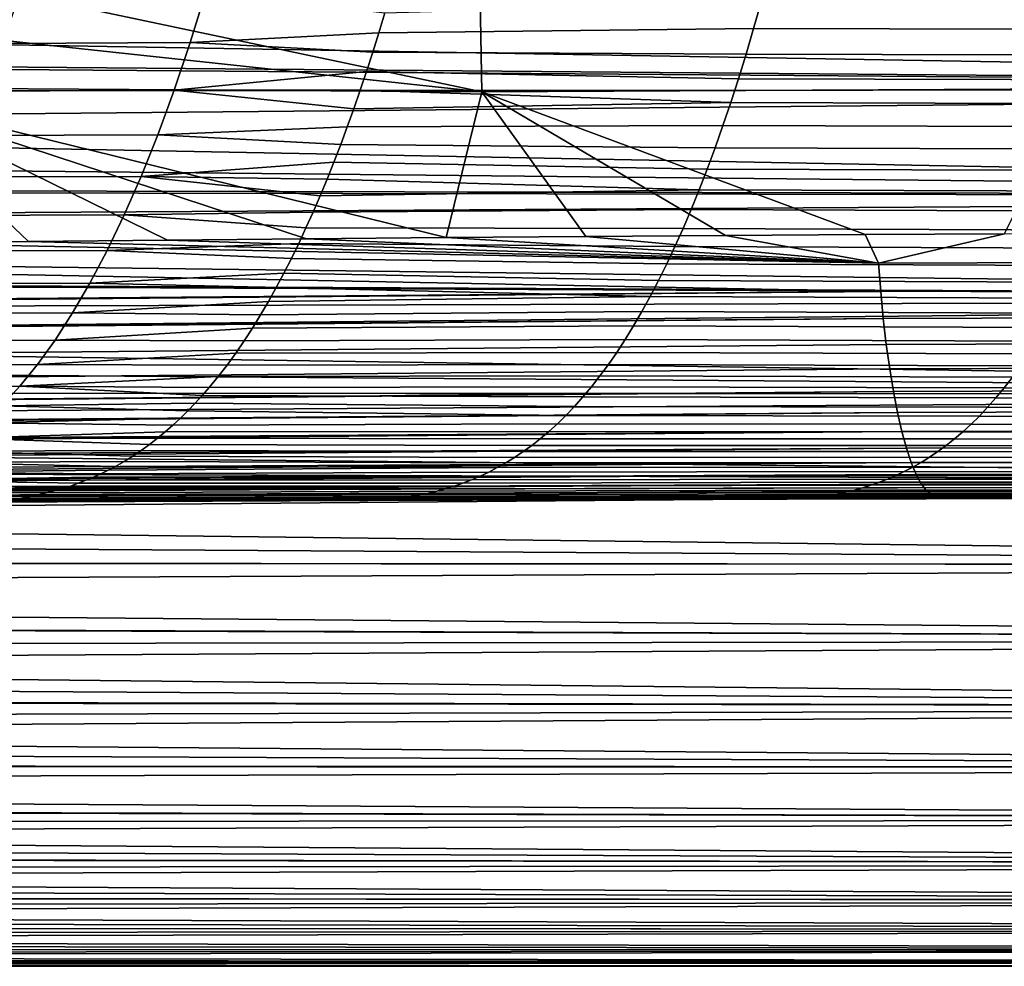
# Model space of a CAD drawing. Header units: metres. Extents: x -23 to 242, y -40 to 23.
# Tile 158 of 256: x 43.03 to 49.6, y -20 to -13.68. Entities that reach past the tile are written whole.
import ezdxf

# ---------------------------------------------------------------- set-up
doc = ezdxf.new("R2010")
doc.units = ezdxf.units.M
doc.layers.add('solid_10171013', color=7, linetype='CONTINUOUS')

msp = doc.modelspace()

# ---------------------------------------------------------------- linework, layer by layer
at = {"layer": 'solid_10171013'}
for points in [[(25.831392, -13.211082, 81.484428), (60.200001, -13.382612, 81.6371), (60.200001, -14.142136, 82.357864), (25.601278, -13.548038, 81.787735)], [(46.096855, -13.174456, 272.943085), (42.031418, -13.214166, 272.293335), (42.035305, -13.298248, 272.271301), (46.114429, -14.160629, 272.676147)], [(50.090923, -13.153764, 273.620331), (46.096855, -13.174456, 272.943085), (46.114429, -14.160629, 272.676147), (50.082355, -14.140365, 273.355927)], [(42.035305, -13.298248, 272.271301), (42.055672, -13.72382, 272.155792), (46.114429, -14.160629, 272.676147)], [(25.619873, -13.521772, 111.236404), (25.39691, -13.845643, 110.932541), (60.5, -14.142144, 110.642143), (60.5, -13.383145, 111.362396)], [(42.921139, -13.837392, 252.674957), (43.029388, -13.498507, 252.095108), (44.272861, -13.492624, 252.332642), (44.167698, -13.831993, 252.912094)], [(44.167698, -13.831993, 252.912094), (44.272861, -13.492624, 252.332642), (45.468067, -13.633509, 252.803131), (45.428047, -13.765467, 253.03009)], [(25.373482, -13.876737, 82.097359), (25.601278, -13.548038, 81.787735), (60.200001, -14.142136, 82.357864)], [(45.428047, -13.765467, 253.03009), (45.468067, -13.633509, 252.803131), (47.979851, -13.561536, 253.143143), (47.929829, -13.737556, 253.440674)], [(47.929829, -13.737556, 253.440674), (47.979851, -13.561536, 253.143143), (50.702755, -13.566463, 253.644608), (50.654209, -13.743328, 253.941315)], [(42.055672, -13.72382, 272.155792), (42.076504, -14.134796, 272.037659), (46.114429, -14.160629, 272.676147)], [(45.38728, -13.895554, 253.261307), (45.428047, -13.765467, 253.03009), (47.929829, -13.737556, 253.440674), (47.879257, -13.907971, 253.741455)], [(47.879257, -13.907971, 253.741455), (47.929829, -13.737556, 253.440674), (50.654209, -13.743328, 253.941315), (50.605125, -13.914551, 254.241302)], [(44.167698, -13.831993, 252.912094), (45.428047, -13.765467, 253.03009), (45.38728, -13.895554, 253.261307)], [(25.39691, -13.845643, 110.932541), (25.17556, -14.163199, 110.62104), (60.5, -14.142144, 110.642143)], [(42.810753, -14.155291, 253.266342), (42.921139, -13.837392, 252.674957), (44.167698, -13.831993, 252.912094), (44.060432, -14.150383, 253.503159)], [(44.060432, -14.150383, 253.503159), (44.167698, -13.831993, 252.912094), (45.38728, -13.895554, 253.261307), (45.345787, -14.023602, 253.496628)], [(25.373482, -13.876737, 82.097359), (60.200001, -14.142136, 82.357864), (60.200001, -14.862897, 83.117386), (25.149719, -14.196124, 82.412064)], [(45.38728, -13.895554, 253.261307), (47.879257, -13.907971, 253.741455), (47.828171, -14.072799, 254.045303), (45.345787, -14.023602, 253.496628)], [(47.828171, -14.072799, 254.045303), (47.879257, -13.907971, 253.741455), (50.605125, -13.914551, 254.241302), (50.555527, -14.08014, 254.544388)], [(44.060432, -14.150383, 253.503159), (45.345787, -14.023602, 253.496628), (45.303585, -14.149501, 253.735962)], [(45.345787, -14.023602, 253.496628), (47.828171, -14.072799, 254.045303), (47.776592, -14.232051, 254.352051), (45.303585, -14.149501, 253.735962)], [(47.776592, -14.232051, 254.352051), (47.828171, -14.072799, 254.045303), (50.555527, -14.08014, 254.544388), (50.505444, -14.240102, 254.850418)], [(24.953775, -14.476063, 110.300133), (24.73411, -14.781856, 109.972076), (60.5, -14.862393, 109.883148), (60.5, -14.142144, 110.642143)], [(24.930357, -14.505833, 82.731163), (25.149719, -14.196124, 82.412064), (60.200001, -14.862897, 83.117386)], [(25.17556, -14.163199, 110.62104), (24.953775, -14.476063, 110.300133), (60.5, -14.142144, 110.642143)], [(42.076504, -14.134796, 272.037659), (42.079895, -14.19961, 272.018402), (45.877182, -15.13409, 272.335876), (46.114429, -14.160629, 272.676147)], [(42.698448, -14.452394, 253.868088), (42.810753, -14.155291, 253.266342), (44.060432, -14.150383, 253.503159), (43.951279, -14.447968, 254.104675)], [(43.951279, -14.447968, 254.104675), (44.060432, -14.150383, 253.503159), (45.260685, -14.273136, 253.979248), (45.217106, -14.394406, 254.22641)], [(44.060432, -14.150383, 253.503159), (45.303585, -14.149501, 253.735962), (45.260685, -14.273136, 253.979248)], [(45.260685, -14.273136, 253.979248), (45.303585, -14.149501, 253.735962), (47.776592, -14.232051, 254.352051)], [(46.114429, -14.160629, 272.676147), (45.877182, -15.13409, 272.335876), (46.810047, -15.126736, 272.495972)], [(50.082355, -14.140365, 273.355927), (46.114429, -14.160629, 272.676147), (48.673595, -15.114093, 272.819855), (49.604244, -15.108753, 272.98349)], [(46.114429, -14.160629, 272.676147), (47.741806, -15.120097, 272.657257), (48.673595, -15.114093, 272.819855)], [(46.114429, -14.160629, 272.676147), (46.810047, -15.126736, 272.495972), (47.741806, -15.120097, 272.657257)], [(42.079895, -14.19961, 272.018402), (44.945404, -15.142085, 272.177429), (45.877182, -15.13409, 272.335876)], [(42.079895, -14.19961, 272.018402), (44.015995, -15.150683, 272.020905), (44.945404, -15.142085, 272.177429)], [(42.079895, -14.19961, 272.018402), (43.087868, -15.159954, 271.866211), (44.015995, -15.150683, 272.020905)], [(42.079895, -14.19961, 272.018402), (42.160824, -15.169926, 271.713348), (43.087868, -15.159954, 271.866211)], [(45.217106, -14.394406, 254.22641), (45.260685, -14.273136, 253.979248), (47.776592, -14.232051, 254.352051), (47.724548, -14.385749, 254.661545)], [(47.724548, -14.385749, 254.661545), (47.776592, -14.232051, 254.352051), (50.505444, -14.240102, 254.850418), (50.454903, -14.39445, 255.159225)], [(43.951279, -14.447968, 254.104675), (45.217106, -14.394406, 254.22641), (45.172874, -14.513166, 254.477264)], [(45.172874, -14.513166, 254.477264), (45.217106, -14.394406, 254.22641), (47.724548, -14.385749, 254.661545), (47.672066, -14.533935, 254.973633)], [(47.672066, -14.533935, 254.973633), (47.724548, -14.385749, 254.661545), (50.454903, -14.39445, 255.159225), (50.403927, -14.543221, 255.470657)], [(42.584412, -14.729047, 254.479156), (42.698448, -14.452394, 253.868088), (43.951279, -14.447968, 254.104675), (43.840424, -14.725077, 254.715591)], [(43.840424, -14.725077, 254.715591), (43.951279, -14.447968, 254.104675), (45.172874, -14.513166, 254.477264), (45.127991, -14.629373, 254.731796)], [(24.714354, -14.806415, 83.054924), (24.930357, -14.505833, 82.731163), (60.200001, -14.862897, 83.117386)], [(45.172874, -14.513166, 254.477264), (47.672066, -14.533935, 254.973633), (47.619164, -14.676659, 255.288223), (45.127991, -14.629373, 254.731796)], [(47.619164, -14.676659, 255.288223), (47.672066, -14.533935, 254.973633), (50.403927, -14.543221, 255.470657), (50.352535, -14.68646, 255.784607)], [(43.840424, -14.725077, 254.715591), (45.127991, -14.629373, 254.731796), (45.082417, -14.743083, 254.990265)], [(45.127991, -14.629373, 254.731796), (47.619164, -14.676659, 255.288223), (47.565861, -14.813969, 255.605148), (45.082417, -14.743083, 254.990265)], [(47.565861, -14.813969, 255.605148), (47.619164, -14.676659, 255.288223), (50.352535, -14.68646, 255.784607), (50.300755, -14.824212, 256.100952)], [(24.73411, -14.781856, 109.972076), (24.519489, -15.078104, 109.639664), (60.5, -14.862393, 109.883148)], [(42.468811, -14.985674, 255.098648), (42.584412, -14.729047, 254.479156), (43.840424, -14.725077, 254.715591), (43.728027, -14.982116, 255.335007)], [(43.728027, -14.982116, 255.335007), (43.840424, -14.725077, 254.715591), (45.036106, -14.854336, 255.252899), (44.989021, -14.963154, 255.519928)], [(43.840424, -14.725077, 254.715591), (45.082417, -14.743083, 254.990265), (45.036106, -14.854336, 255.252899)], [(45.036106, -14.854336, 255.252899), (45.082417, -14.743083, 254.990265), (47.565861, -14.813969, 255.605148)], [(24.714354, -14.806415, 83.054924), (60.200001, -14.862897, 83.117386), (60.200001, -15.542919, 83.913589), (24.502859, -15.097673, 83.382828)], [(44.989021, -14.963154, 255.519928), (45.036106, -14.854336, 255.252899), (47.565861, -14.813969, 255.605148), (47.512188, -14.945913, 255.924301)], [(47.512188, -14.945913, 255.924301), (47.565861, -14.813969, 255.605148), (50.300755, -14.824212, 256.100952), (50.248604, -14.956522, 256.419525)], [(24.519489, -15.078104, 109.639664), (24.310726, -15.364101, 109.304077), (60.5, -15.54315, 109.086075), (60.5, -14.862393, 109.883148)], [(42.351807, -15.222706, 255.725616), (42.468811, -14.985674, 255.098648), (43.728027, -14.982116, 255.335007), (43.614262, -15.219495, 255.961975)], [(43.614262, -15.219495, 255.961975), (43.728027, -14.982116, 255.335007), (44.941288, -15.069188, 255.790649), (44.892895, -15.172406, 256.065094)], [(43.728027, -14.982116, 255.335007), (44.989021, -14.963154, 255.519928), (44.941288, -15.069188, 255.790649)], [(44.941288, -15.069188, 255.790649), (44.989021, -14.963154, 255.519928), (47.512188, -14.945913, 255.924301), (47.458164, -15.072543, 256.245544)], [(47.458164, -15.072543, 256.245544), (47.512188, -14.945913, 255.924301), (50.248604, -14.956522, 256.419525), (50.19611, -15.083434, 256.740234)], [(24.297071, -15.379423, 83.714333), (24.502859, -15.097673, 83.382828), (60.200001, -15.542919, 83.913589)], [(44.892895, -15.172406, 256.065094), (44.941288, -15.069188, 255.790649), (47.458164, -15.072543, 256.245544), (47.403809, -15.193906, 256.568787)], [(47.403809, -15.193906, 256.568787), (47.458164, -15.072543, 256.245544), (50.19611, -15.083434, 256.740234), (50.143291, -15.204994, 257.062958)], [(48.763046, -15.305415, 272.765594), (48.673595, -15.114093, 272.819855), (47.741806, -15.120097, 272.657257)], [(48.763046, -15.305415, 272.765594), (49.604244, -15.108753, 272.98349), (48.673595, -15.114093, 272.819855)], [(55.351856, -15.282194, 273.946381), (49.604244, -15.108753, 272.98349), (48.763046, -15.305415, 272.765594)], [(48.763046, -15.305415, 272.765594), (43.087868, -15.159954, 271.866211), (42.160824, -15.169926, 271.713348)], [(48.777843, -15.493217, 272.680634), (48.763046, -15.305415, 272.765594), (42.160824, -15.169926, 271.713348), (42.17194, -15.363672, 271.637817)], [(48.763046, -15.305415, 272.765594), (44.015995, -15.150683, 272.020905), (43.087868, -15.159954, 271.866211)], [(43.614262, -15.219495, 255.961975), (44.892895, -15.172406, 256.065094), (44.843704, -15.273038, 256.344086)], [(48.763046, -15.305415, 272.765594), (44.945404, -15.142085, 272.177429), (44.015995, -15.150683, 272.020905)], [(44.892895, -15.172406, 256.065094), (47.403809, -15.193906, 256.568787), (47.349148, -15.310052, 256.893829), (44.843704, -15.273038, 256.344086)], [(48.763046, -15.305415, 272.765594), (45.877182, -15.13409, 272.335876), (44.945404, -15.142085, 272.177429)], [(48.763046, -15.305415, 272.765594), (46.810047, -15.126736, 272.495972), (45.877182, -15.13409, 272.335876)], [(48.763046, -15.305415, 272.765594), (47.741806, -15.120097, 272.657257), (46.810047, -15.126736, 272.495972)], [(42.233566, -15.440569, 256.359161), (42.351807, -15.222706, 255.725616), (43.614262, -15.219495, 255.961975), (43.499283, -15.437623, 256.595551)], [(43.499283, -15.437623, 256.595551), (43.614262, -15.219495, 255.961975), (44.843704, -15.273038, 256.344086), (44.793579, -15.371267, 256.628357)], [(47.349148, -15.310052, 256.893829), (47.403809, -15.193906, 256.568787), (50.143291, -15.204994, 257.062958), (50.090168, -15.321247, 257.387512)], [(44.843704, -15.273038, 256.344086), (47.349148, -15.310052, 256.893829), (47.294201, -15.421029, 257.220581), (44.793579, -15.371267, 256.628357)], [(47.294201, -15.421029, 257.220581), (47.349148, -15.310052, 256.893829), (50.090168, -15.321247, 257.387512), (50.036766, -15.432238, 257.713837)], [(55.351856, -15.282194, 273.946381), (48.763046, -15.305415, 272.765594), (48.777843, -15.493217, 272.680634), (55.367241, -15.469906, 273.86322)], [(24.297071, -15.379423, 83.714333), (60.200001, -15.542919, 83.913589), (60.200001, -16.18034, 84.744293), (24.096949, -15.651815, 84.049271)], [(24.310726, -15.364101, 109.304077), (24.106079, -15.641211, 108.96405), (60.5, -15.54315, 109.086075)], [(42.17194, -15.363672, 271.637817), (42.18552, -15.546604, 271.548584), (48.777843, -15.493217, 272.680634)], [(43.499283, -15.437623, 256.595551), (44.793579, -15.371267, 256.628357), (44.742393, -15.467203, 256.91864)], [(44.793579, -15.371267, 256.628357), (47.294201, -15.421029, 257.220581), (47.238995, -15.526887, 257.54895), (44.742393, -15.467203, 256.91864)], [(42.114258, -15.639693, 256.998322), (42.233566, -15.440569, 256.359161), (43.499283, -15.437623, 256.595551), (43.383266, -15.63691, 257.234833)], [(43.383266, -15.63691, 257.234833), (43.499283, -15.437623, 256.595551), (44.742393, -15.467203, 256.91864), (44.69038, -15.560288, 257.213623)], [(47.238995, -15.526887, 257.54895), (47.294201, -15.421029, 257.220581), (50.036766, -15.432238, 257.713837), (49.983109, -15.538011, 258.041779)], [(42.18552, -15.546604, 271.548584), (42.186039, -15.552829, 271.545227), (48.777843, -15.493217, 272.680634)], [(48.777843, -15.493217, 272.680634), (42.186039, -15.552829, 271.545227), (42.202332, -15.72898, 271.440674), (48.795376, -15.674092, 272.580231)], [(44.69038, -15.560288, 257.213623), (44.742393, -15.467203, 256.91864), (47.238995, -15.526887, 257.54895)], [(55.367241, -15.469906, 273.86322), (48.777843, -15.493217, 272.680634), (48.795376, -15.674092, 272.580231), (55.385395, -15.65083, 273.764648)], [(23.907, -15.908607, 108.620903), (23.715017, -16.165514, 108.276085), (60.5, -16.180403, 108.255615), (60.5, -15.54315, 109.086075)], [(24.106079, -15.641211, 108.96405), (23.907, -15.908607, 108.620903), (60.5, -15.54315, 109.086075)], [(43.383266, -15.63691, 257.234833), (44.69038, -15.560288, 257.213623), (44.637512, -15.650484, 257.513458)], [(44.637512, -15.650484, 257.513458), (44.69038, -15.560288, 257.213623), (47.238995, -15.526887, 257.54895), (47.183548, -15.627675, 257.878723)], [(47.183548, -15.627675, 257.878723), (47.238995, -15.526887, 257.54895), (49.983109, -15.538011, 258.041779), (49.929214, -15.63861, 258.371185)], [(41.994045, -15.820506, 257.642181), (42.114258, -15.639693, 256.998322), (43.383266, -15.63691, 257.234833), (43.266376, -15.817764, 257.878876)], [(43.266376, -15.817764, 257.878876), (43.383266, -15.63691, 257.234833), (44.637512, -15.650484, 257.513458), (44.583584, -15.738004, 257.819275)], [(44.583584, -15.738004, 257.819275), (44.637512, -15.650484, 257.513458), (47.183548, -15.627675, 257.878723), (47.12788, -15.723442, 258.209869)], [(47.12788, -15.723442, 258.209869), (47.183548, -15.627675, 257.878723), (49.929214, -15.63861, 258.371185), (49.875111, -15.734082, 258.701935)], [(23.90204, -15.914923, 84.38739), (24.096949, -15.651815, 84.049271), (60.200001, -16.18034, 84.744293)], [(42.202332, -15.72898, 271.440674), (42.202888, -15.73442, 271.437134), (48.795376, -15.674092, 272.580231)], [(48.795376, -15.674092, 272.580231), (42.202888, -15.73442, 271.437134), (42.222328, -15.907156, 271.314484), (48.815487, -15.846731, 272.465363)], [(55.385395, -15.65083, 273.764648), (48.795376, -15.674092, 272.580231), (48.815487, -15.846731, 272.465363), (55.406166, -15.823657, 273.651581)], [(43.266376, -15.817764, 257.878876), (44.583584, -15.738004, 257.819275), (44.528408, -15.822998, 258.132202)], [(44.528408, -15.822998, 258.132202), (44.583584, -15.738004, 257.819275), (47.12788, -15.723442, 258.209869), (47.072021, -15.814237, 258.542175)], [(47.072021, -15.814237, 258.542175), (47.12788, -15.723442, 258.209869), (49.875111, -15.734082, 258.701935), (49.820812, -15.824471, 259.033936)], [(41.87307, -15.983569, 258.289978), (41.994045, -15.820506, 257.642181), (43.266376, -15.817764, 257.878876), (43.148746, -15.980738, 258.526886)], [(43.148746, -15.980738, 258.526886), (43.266376, -15.817764, 257.878876), (44.528408, -15.822998, 258.132202), (44.471836, -15.905501, 258.453064)], [(44.471836, -15.905501, 258.453064), (44.528408, -15.822998, 258.132202), (47.072021, -15.814237, 258.542175), (47.015984, -15.900137, 258.87558)], [(47.015984, -15.900137, 258.87558), (47.072021, -15.814237, 258.542175), (49.820812, -15.824471, 259.033936), (49.766346, -15.909854, 259.367065)], [(55.406166, -15.823657, 273.651581), (48.815487, -15.846731, 272.465363), (48.83802, -16.009823, 272.336884), (55.429382, -15.987076, 273.524933)], [(48.815487, -15.846731, 272.465363), (42.222328, -15.907156, 271.314484), (42.244213, -16.069729, 271.178223), (48.83802, -16.009823, 272.336884)], [(43.148746, -15.980738, 258.526886), (44.471836, -15.905501, 258.453064), (44.414219, -15.984868, 258.779816)], [(44.414219, -15.984868, 258.779816), (44.471836, -15.905501, 258.453064), (47.015984, -15.900137, 258.87558), (46.959782, -15.98128, 259.209991)], [(46.959782, -15.98128, 259.209991), (47.015984, -15.900137, 258.87558), (49.766346, -15.909854, 259.367065), (49.71172, -15.990376, 259.701233)], [(23.712925, -16.168493, 84.728004), (23.90204, -15.914923, 84.38739), (60.200001, -16.18034, 84.744293)], [(41.751415, -16.129768, 258.941254), (41.87307, -15.983569, 258.289978), (43.148746, -15.980738, 258.526886), (43.030472, -16.126736, 259.178406)], [(48.83802, -16.009823, 272.336884), (42.244213, -16.069729, 271.178223), (42.267632, -16.216536, 271.033936), (48.862812, -16.162062, 272.195709)], [(43.030472, -16.126736, 259.178406), (43.148746, -15.980738, 258.526886), (44.414219, -15.984868, 258.779816), (44.355431, -16.061193, 259.11322)], [(44.355431, -16.061193, 259.11322), (44.414219, -15.984868, 258.779816), (46.959782, -15.98128, 259.209991), (46.903423, -16.057814, 259.54541)], [(46.903423, -16.057814, 259.54541), (46.959782, -15.98128, 259.209991), (49.71172, -15.990376, 259.701233), (49.65694, -16.066198, 260.036377)], [(55.429382, -15.987076, 273.524933), (48.83802, -16.009823, 272.336884), (48.862812, -16.162062, 272.195709), (55.454884, -16.139774, 273.385529)], [(43.030472, -16.126736, 259.178406), (44.355431, -16.061193, 259.11322), (44.295174, -16.134733, 259.454956)], [(44.295174, -16.134733, 259.454956), (44.355431, -16.061193, 259.11322), (46.903423, -16.057814, 259.54541), (46.846916, -16.129881, 259.881714)], [(46.846916, -16.129881, 259.881714), (46.903423, -16.057814, 259.54541), (49.65694, -16.066198, 260.036377), (49.60202, -16.13748, 260.372467)], [(49.60202, -16.13748, 260.372467), (49.65694, -16.066198, 260.036377), (52.428661, -16.082445, 260.540344), (52.374161, -16.152744, 260.876099)], [(23.712925, -16.168493, 84.728004), (60.200001, -16.18034, 84.744293), (60.200001, -16.773411, 85.607216), (23.530174, -16.412321, 85.070404)], [(23.715017, -16.165514, 108.276085), (23.530846, -16.411768, 107.930389), (60.5, -16.180403, 108.255615)], [(41.629154, -16.260036, 259.595581), (41.751415, -16.129768, 258.941254), (43.030472, -16.126736, 259.178406), (42.911617, -16.256718, 259.833008)], [(42.267632, -16.216536, 271.033936), (42.268375, -16.220821, 271.029358), (48.862812, -16.162062, 272.195709)], [(48.862812, -16.162062, 272.195709), (42.268375, -16.220821, 271.029358), (42.293236, -16.3522, 270.877563), (48.889709, -16.302137, 272.042755)], [(42.911617, -16.256718, 259.833008), (43.030472, -16.126736, 259.178406), (44.248833, -16.188173, 259.717743), (44.201374, -16.240202, 259.986908)], [(43.030472, -16.126736, 259.178406), (44.295174, -16.134733, 259.454956), (44.248833, -16.188173, 259.717743)], [(44.248833, -16.188173, 259.717743), (44.295174, -16.134733, 259.454956), (46.846916, -16.129881, 259.881714), (46.790276, -16.197632, 260.218842)], [(46.790276, -16.197632, 260.218842), (46.846916, -16.129881, 259.881714), (49.60202, -16.13748, 260.372467), (49.54697, -16.204378, 260.709412)], [(55.454884, -16.139774, 273.385529), (48.862812, -16.162062, 272.195709), (48.889709, -16.302137, 272.042755), (55.482506, -16.280441, 273.234314)], [(49.54697, -16.204378, 260.709412), (49.60202, -16.13748, 260.372467), (52.374161, -16.152744, 260.876099), (52.31953, -16.21859, 261.212769)], [(23.530846, -16.411768, 107.930389), (23.353588, -16.647978, 107.583542), (60.5, -16.773222, 107.393066), (60.5, -16.180403, 108.255615)], [(44.248833, -16.188173, 259.717743), (46.790276, -16.197632, 260.218842), (46.733505, -16.261209, 260.556793), (44.201374, -16.240202, 259.986908)], [(46.733505, -16.261209, 260.556793), (46.790276, -16.197632, 260.218842), (49.54697, -16.204378, 260.709412), (49.491802, -16.267052, 261.04718)], [(49.491802, -16.267052, 261.04718), (49.54697, -16.204378, 260.709412), (52.31953, -16.21859, 261.212769), (52.264786, -16.280155, 261.550232)], [(42.792259, -16.371647, 260.490295), (42.911617, -16.256718, 259.833008), (44.15292, -16.290586, 260.261719), (44.103611, -16.339113, 260.541351)], [(42.911617, -16.256718, 259.833008), (44.201374, -16.240202, 259.986908), (44.15292, -16.290586, 260.261719)], [(44.103611, -16.339113, 260.541351), (44.15292, -16.290586, 260.261719), (46.67662, -16.320761, 260.895477)], [(44.201374, -16.240202, 259.986908), (46.733505, -16.261209, 260.556793), (46.67662, -16.320761, 260.895477), (44.15292, -16.290586, 260.261719)], [(46.67662, -16.320761, 260.895477), (46.733505, -16.261209, 260.556793), (49.491802, -16.267052, 261.04718), (49.43652, -16.325659, 261.385681)], [(55.482506, -16.280441, 273.234314), (48.889709, -16.302137, 272.042755), (48.918549, -16.42874, 271.878906), (55.512093, -16.407766, 273.072144)], [(49.43652, -16.325659, 261.385681), (49.491802, -16.267052, 261.04718), (52.264786, -16.280155, 261.550232), (52.209934, -16.337612, 261.888458)], [(42.293236, -16.3522, 270.877563), (42.294674, -16.359154, 270.868835), (48.889709, -16.302137, 272.042755)], [(48.889709, -16.302137, 272.042755), (42.294674, -16.359154, 270.868835), (42.320362, -16.473, 270.713135), (48.918549, -16.42874, 271.878906)], [(42.792259, -16.371647, 260.490295), (44.103611, -16.339113, 260.541351), (44.053349, -16.385832, 260.826416)], [(44.053349, -16.385832, 260.826416), (44.103611, -16.339113, 260.541351), (46.67662, -16.320761, 260.895477), (46.619625, -16.376432, 261.234833)], [(46.619625, -16.376432, 261.234833), (46.67662, -16.320761, 260.895477), (49.43652, -16.325659, 261.385681), (49.381142, -16.380362, 261.724884)], [(49.381142, -16.380362, 261.724884), (49.43652, -16.325659, 261.385681), (52.209934, -16.337612, 261.888458), (52.154987, -16.391136, 262.227356)], [(23.354012, -16.64641, 85.414108), (23.530174, -16.412321, 85.070404), (60.200001, -16.773411, 85.607216)], [(42.320362, -16.473, 270.713135), (42.322948, -16.483419, 270.69754), (48.918549, -16.42874, 271.878906)], [(48.918549, -16.42874, 271.878906), (42.322948, -16.483419, 270.69754), (42.348877, -16.57855, 270.541473), (48.949169, -16.540562, 271.705048)], [(42.672474, -16.472483, 261.149872), (42.792259, -16.371647, 260.490295), (44.053349, -16.385832, 260.826416), (44.002026, -16.430773, 261.117462)], [(42.672474, -16.472483, 261.149872), (44.002026, -16.430773, 261.117462), (43.949543, -16.473949, 261.415131)], [(43.949543, -16.473949, 261.415131), (44.002026, -16.430773, 261.117462), (46.562534, -16.428368, 261.574799), (46.505356, -16.476717, 261.915344)], [(44.002026, -16.430773, 261.117462), (44.053349, -16.385832, 260.826416), (46.619625, -16.376432, 261.234833), (46.562534, -16.428368, 261.574799)], [(46.505356, -16.476717, 261.915344), (46.562534, -16.428368, 261.574799), (49.325668, -16.431314, 262.064697), (49.270115, -16.47868, 262.40509)], [(46.562534, -16.428368, 261.574799), (46.619625, -16.376432, 261.234833), (49.381142, -16.380362, 261.724884), (49.325668, -16.431314, 262.064697)], [(55.512093, -16.407766, 273.072144), (48.918549, -16.42874, 271.878906), (48.949169, -16.540562, 271.705048), (55.543468, -16.520439, 272.899902)], [(49.270115, -16.47868, 262.40509), (49.325668, -16.431314, 262.064697), (52.099953, -16.440899, 262.566925), (52.044846, -16.487072, 262.907013)], [(49.325668, -16.431314, 262.064697), (49.381142, -16.380362, 261.724884), (52.154987, -16.391136, 262.227356), (52.099953, -16.440899, 262.566925)], [(42.552334, -16.560188, 261.81134), (42.672474, -16.472483, 261.149872), (43.895794, -16.515368, 261.71994), (43.840725, -16.554977, 262.032257)], [(42.672474, -16.472483, 261.149872), (43.949543, -16.473949, 261.415131), (43.895794, -16.515368, 261.71994)], [(43.949543, -16.473949, 261.415131), (46.505356, -16.476717, 261.915344), (46.448097, -16.521624, 262.256378), (43.895794, -16.515368, 261.71994)], [(46.448097, -16.521624, 262.256378), (46.505356, -16.476717, 261.915344), (49.270115, -16.47868, 262.40509), (49.214493, -16.522615, 262.745972)], [(49.214493, -16.522615, 262.745972), (49.270115, -16.47868, 262.40509), (52.044846, -16.487072, 262.907013), (51.989674, -16.529829, 263.24762)], [(42.348877, -16.57855, 270.541473), (42.352985, -16.592125, 270.516846), (48.949169, -16.540562, 271.705048)], [(48.949169, -16.540562, 271.705048), (42.352985, -16.592125, 270.516846), (42.379044, -16.669563, 270.360931), (48.981384, -16.63649, 271.522217)], [(42.431911, -16.635717, 262.474304), (42.552334, -16.560188, 261.81134), (43.784527, -16.592577, 262.350952), (43.727188, -16.628124, 262.676147)], [(42.552334, -16.560188, 261.81134), (43.840725, -16.554977, 262.032257), (43.784527, -16.592577, 262.350952)], [(43.840725, -16.554977, 262.032257), (46.39077, -16.563232, 262.597839), (46.333385, -16.601692, 262.939697), (43.784527, -16.592577, 262.350952)], [(43.895794, -16.515368, 261.71994), (46.448097, -16.521624, 262.256378), (46.39077, -16.563232, 262.597839), (43.840725, -16.554977, 262.032257)], [(46.333385, -16.601692, 262.939697), (46.39077, -16.563232, 262.597839), (49.15881, -16.563278, 263.087311), (49.103077, -16.60083, 263.429016)], [(46.39077, -16.563232, 262.597839), (46.448097, -16.521624, 262.256378), (49.214493, -16.522615, 262.745972), (49.15881, -16.563278, 263.087311)], [(55.543468, -16.520439, 272.899902), (48.949169, -16.540562, 271.705048), (48.981384, -16.63649, 271.522217), (55.57645, -16.61734, 272.718628)], [(49.103077, -16.60083, 263.429016), (49.15881, -16.563278, 263.087311), (51.934444, -16.569344, 263.588684), (51.879177, -16.605787, 263.930084)], [(49.15881, -16.563278, 263.087311), (49.214493, -16.522615, 262.745972), (51.989674, -16.529829, 263.24762), (51.934444, -16.569344, 263.588684)], [(42.431911, -16.635717, 262.474304), (43.727188, -16.628124, 262.676147), (43.668648, -16.661602, 263.008148)], [(43.727188, -16.628124, 262.676147), (46.275948, -16.637135, 263.281891), (46.218468, -16.669682, 263.62442), (43.668648, -16.661602, 263.008148)], [(43.784527, -16.592577, 262.350952), (46.333385, -16.601692, 262.939697), (46.275948, -16.637135, 263.281891), (43.727188, -16.628124, 262.676147)], [(46.275948, -16.637135, 263.281891), (46.333385, -16.601692, 262.939697), (49.103077, -16.60083, 263.429016), (49.047302, -16.635408, 263.771057)], [(55.57645, -16.61734, 272.718628), (48.981384, -16.63649, 271.522217), (49.014946, -16.716196, 271.331879), (55.610779, -16.698133, 272.529724)], [(49.047302, -16.635408, 263.771057), (49.103077, -16.60083, 263.429016), (51.879177, -16.605787, 263.930084), (51.823875, -16.639311, 264.27182)], [(23.353588, -16.647978, 107.583542), (23.182371, -16.87458, 107.23539), (60.5, -16.773222, 107.393066)], [(23.354012, -16.64641, 85.414108), (60.200001, -16.773411, 85.607216), (60.200001, -17.320509, 86.5), (23.184015, -16.871088, 85.759125)], [(42.311264, -16.699976, 263.138428), (42.431911, -16.635717, 262.474304), (43.668648, -16.661602, 263.008148), (43.620907, -16.68688, 263.278931)], [(42.311264, -16.699976, 263.138428), (43.620907, -16.68688, 263.278931), (43.572323, -16.71081, 263.554443)], [(42.379044, -16.669563, 270.360931), (42.384686, -16.684486, 270.327271), (48.981384, -16.63649, 271.522217)], [(48.981384, -16.63649, 271.522217), (42.384686, -16.684486, 270.327271), (42.410992, -16.746191, 270.170715), (49.014946, -16.716196, 271.331879)], [(43.572323, -16.71081, 263.554443), (43.620907, -16.68688, 263.278931), (46.218468, -16.669682, 263.62442), (46.160946, -16.699453, 263.967163)], [(43.620907, -16.68688, 263.278931), (43.668648, -16.661602, 263.008148), (46.218468, -16.669682, 263.62442)], [(46.160946, -16.699453, 263.967163), (46.218468, -16.669682, 263.62442), (48.991489, -16.667139, 264.113403), (48.93565, -16.69614, 264.456024)], [(46.218468, -16.669682, 263.62442), (46.275948, -16.637135, 263.281891), (49.047302, -16.635408, 263.771057), (48.991489, -16.667139, 264.113403)], [(48.93565, -16.69614, 264.456024), (48.991489, -16.667139, 264.113403), (51.768547, -16.670036, 264.613831), (51.713196, -16.698082, 264.956085)], [(48.991489, -16.667139, 264.113403), (49.047302, -16.635408, 263.771057), (51.823875, -16.639311, 264.27182), (51.768547, -16.670036, 264.613831)], [(42.069473, -16.798128, 264.469116), (42.190437, -16.753826, 263.803436), (43.42136, -16.774323, 264.410583), (43.369419, -16.792633, 264.70517)], [(42.190437, -16.753826, 263.803436), (42.311264, -16.699976, 263.138428), (43.572323, -16.71081, 263.554443), (43.522869, -16.733376, 263.8349)], [(42.190437, -16.753826, 263.803436), (43.522869, -16.733376, 263.8349), (43.472515, -16.754566, 264.120483)], [(42.190437, -16.753826, 263.803436), (43.472515, -16.754566, 264.120483), (43.42136, -16.774323, 264.410583)], [(42.410992, -16.746191, 270.170715), (42.417774, -16.760109, 270.130463), (49.014946, -16.716196, 271.331879)], [(49.014946, -16.716196, 271.331879), (42.417774, -16.760109, 270.130463), (42.444798, -16.808077, 269.970398), (49.049568, -16.779551, 271.13559)], [(43.472515, -16.754566, 264.120483), (46.045818, -16.751152, 264.653351), (45.988224, -16.773321, 264.996704), (43.42136, -16.774323, 264.410583)], [(43.522869, -16.733376, 263.8349), (46.103397, -16.72657, 264.310181), (46.045818, -16.751152, 264.653351), (43.472515, -16.754566, 264.120483)], [(43.522869, -16.733376, 263.8349), (43.572323, -16.71081, 263.554443), (46.160946, -16.699453, 263.967163), (46.103397, -16.72657, 264.310181)], [(45.988224, -16.773321, 264.996704), (46.045818, -16.751152, 264.653351), (48.823906, -16.746437, 265.141846), (48.768021, -16.767975, 265.485016)], [(46.045818, -16.751152, 264.653351), (46.103397, -16.72657, 264.310181), (48.879787, -16.722532, 264.798828), (48.823906, -16.746437, 265.141846)], [(46.103397, -16.72657, 264.310181), (46.160946, -16.699453, 263.967163), (48.93565, -16.69614, 264.456024), (48.879787, -16.722532, 264.798828)], [(48.768021, -16.767975, 265.485016), (48.823906, -16.746437, 265.141846), (51.602467, -16.746616, 265.641205), (51.547096, -16.767344, 265.983978)], [(48.823906, -16.746437, 265.141846), (48.879787, -16.722532, 264.798828), (51.657833, -16.72357, 265.298553), (51.602467, -16.746616, 265.641205)], [(48.879787, -16.722532, 264.798828), (48.93565, -16.69614, 264.456024), (51.713196, -16.698082, 264.956085), (51.657833, -16.72357, 265.298553)], [(55.610779, -16.698133, 272.529724), (49.014946, -16.716196, 271.331879), (49.049568, -16.779551, 271.13559), (55.646168, -16.76268, 272.334808)], [(23.016321, -17.091972, 106.88578), (22.855167, -17.299959, 106.535507), (60.5, -17.320457, 106.500046), (60.5, -16.773222, 107.393066)], [(23.182371, -16.87458, 107.23539), (23.016321, -17.091972, 106.88578), (60.5, -16.773222, 107.393066)], [(41.948421, -16.833742, 265.135193), (42.069473, -16.798128, 264.469116), (43.316662, -16.809505, 265.004364), (43.263062, -16.824953, 265.30835)], [(41.948421, -16.833742, 265.135193), (43.263062, -16.824953, 265.30835), (43.208591, -16.838985, 265.617279)], [(42.069473, -16.798128, 264.469116), (43.369419, -16.792633, 264.70517), (43.316662, -16.809505, 265.004364)], [(42.444798, -16.808077, 269.970398), (42.45203, -16.818964, 269.927673), (49.049568, -16.779551, 271.13559)], [(49.049568, -16.779551, 271.13559), (42.45203, -16.818964, 269.927673), (42.479473, -16.853209, 269.765869), (49.08498, -16.826424, 270.934937)], [(42.479473, -16.853209, 269.765869), (42.487053, -16.86075, 269.721283), (49.08498, -16.826424, 270.934937)], [(49.08498, -16.826424, 270.934937), (42.487053, -16.86075, 269.721283), (42.514664, -16.881449, 269.559296), (49.120934, -16.856686, 270.731445)], [(43.153217, -16.851618, 265.931305), (43.208591, -16.838985, 265.617279), (45.815395, -16.826538, 266.027283), (45.75779, -16.84025, 266.37088)], [(43.208591, -16.838985, 265.617279), (43.263062, -16.824953, 265.30835), (45.873005, -16.810892, 265.683685), (45.815395, -16.826538, 266.027283)], [(43.263062, -16.824953, 265.30835), (43.316662, -16.809505, 265.004364), (45.873005, -16.810892, 265.683685)], [(43.369419, -16.792633, 264.70517), (45.930618, -16.793194, 265.340149), (45.873005, -16.810892, 265.683685), (43.316662, -16.809505, 265.004364)], [(43.42136, -16.774323, 264.410583), (45.988224, -16.773321, 264.996704), (45.930618, -16.793194, 265.340149), (43.369419, -16.792633, 264.70517)], [(45.75779, -16.84025, 266.37088), (45.815395, -16.826538, 266.027283), (48.600372, -16.819578, 266.514984), (48.544518, -16.832846, 266.858368)], [(45.815395, -16.826538, 266.027283), (45.873005, -16.810892, 265.683685), (48.656246, -16.804424, 266.1716), (48.600372, -16.819578, 266.514984)], [(45.873005, -16.810892, 265.683685), (45.930618, -16.793194, 265.340149), (48.712132, -16.787262, 265.828278), (48.656246, -16.804424, 266.1716)], [(45.930618, -16.793194, 265.340149), (45.988224, -16.773321, 264.996704), (48.768021, -16.767975, 265.485016), (48.712132, -16.787262, 265.828278)], [(48.544518, -16.832846, 266.858368), (48.600372, -16.819578, 266.514984), (51.381062, -16.816799, 267.012726), (51.325768, -16.829441, 267.355652)], [(48.600372, -16.819578, 266.514984), (48.656246, -16.804424, 266.1716), (51.43639, -16.802315, 266.669769), (51.381062, -16.816799, 267.012726)], [(48.656246, -16.804424, 266.1716), (48.712132, -16.787262, 265.828278), (51.491737, -16.78587, 266.326843), (51.43639, -16.802315, 266.669769)], [(48.712132, -16.787262, 265.828278), (48.768021, -16.767975, 265.485016), (51.547096, -16.767344, 265.983978), (51.491737, -16.78587, 266.326843)], [(55.646168, -16.76268, 272.334808), (49.049568, -16.779551, 271.13559), (49.08498, -16.826424, 270.934937), (55.682339, -16.810841, 272.135376)], [(55.682339, -16.810841, 272.135376), (49.08498, -16.826424, 270.934937), (49.120934, -16.856686, 270.731445), (55.719044, -16.84247, 271.933044)], [(23.019705, -17.086699, 86.105545), (23.184015, -16.871088, 85.759125), (60.200001, -17.320509, 86.5)], [(41.706226, -16.882347, 266.467499), (41.827324, -16.861528, 265.801392), (43.096912, -16.862873, 266.250641), (43.03965, -16.87277, 266.575378)], [(41.706226, -16.882347, 266.467499), (43.03965, -16.87277, 266.575378), (42.981464, -16.881327, 266.905365)], [(41.827324, -16.861528, 265.801392), (41.948421, -16.833742, 265.135193), (43.208591, -16.838985, 265.617279), (43.153217, -16.851618, 265.931305)], [(41.827324, -16.861528, 265.801392), (43.153217, -16.851618, 265.931305), (43.096912, -16.862873, 266.250641)], [(42.514664, -16.881449, 269.559296), (42.522659, -16.885496, 269.512512), (45.834564, -16.882608, 269.915009), (49.120934, -16.856686, 270.731445)], [(42.522659, -16.885496, 269.512512), (45.174206, -16.884924, 269.801666), (45.834564, -16.882608, 269.915009)], [(42.522659, -16.885496, 269.512512), (44.348923, -16.888002, 269.660858), (45.174206, -16.884924, 269.801666)], [(42.522659, -16.885496, 269.512512), (42.549145, -16.895456, 269.357178), (44.348923, -16.888002, 269.660858)], [(44.348923, -16.888002, 269.660858), (42.549145, -16.895456, 269.357178), (42.602921, -16.898735, 269.052185)], [(44.348923, -16.888002, 269.660858), (42.602921, -16.898735, 269.052185), (45.24017, -16.888195, 269.460449), (45.174206, -16.884924, 269.801666)], [(42.602921, -16.898735, 269.052185), (42.656071, -16.900509, 268.750763), (45.29763, -16.889662, 269.11731), (45.24017, -16.888195, 269.460449)], [(42.656071, -16.900509, 268.750763), (42.708595, -16.900858, 268.452881), (45.29763, -16.889662, 269.11731)], [(42.76049, -16.899862, 268.158569), (45.355099, -16.889334, 268.7742), (45.29763, -16.889662, 269.11731), (42.708595, -16.900858, 268.452881)], [(42.811768, -16.897594, 267.867767), (45.412571, -16.887257, 268.431061), (45.355099, -16.889334, 268.7742), (42.76049, -16.899862, 268.158569)], [(42.862423, -16.894127, 267.580475), (45.470055, -16.883474, 268.087891), (45.412571, -16.887257, 268.431061), (42.811768, -16.897594, 267.867767)], [(42.92239, -16.888481, 267.240387), (45.527557, -16.878033, 267.744659), (45.470055, -16.883474, 268.087891), (42.862423, -16.894127, 267.580475)], [(42.981464, -16.881327, 266.905365), (45.585075, -16.870977, 267.401367), (45.527557, -16.878033, 267.744659), (42.92239, -16.888481, 267.240387)], [(43.03965, -16.87277, 266.575378), (45.642624, -16.862354, 267.057953), (45.585075, -16.870977, 267.401367), (42.981464, -16.881327, 266.905365)], [(43.03965, -16.87277, 266.575378), (43.096912, -16.862873, 266.250641), (45.700195, -16.852148, 266.714447), (45.642624, -16.862354, 267.057953)], [(43.096912, -16.862873, 266.250641), (43.153217, -16.851618, 265.931305), (45.75779, -16.84025, 266.37088), (45.700195, -16.852148, 266.714447)], [(45.834564, -16.882608, 269.915009), (45.174206, -16.884924, 269.801666), (45.24017, -16.888195, 269.460449)], [(46.208508, -16.881353, 269.979462), (45.24017, -16.888195, 269.460449), (48.043083, -16.879129, 269.945648), (47.985123, -16.875935, 270.288055)], [(45.24017, -16.888195, 269.460449), (45.29763, -16.889662, 269.11731), (48.098721, -16.880552, 269.602753), (48.043083, -16.879129, 269.945648)], [(46.208508, -16.881353, 269.979462), (45.834564, -16.882608, 269.915009), (45.24017, -16.888195, 269.460449)], [(45.29763, -16.889662, 269.11731), (45.355099, -16.889334, 268.7742), (48.154362, -16.880239, 269.259888), (48.098721, -16.880552, 269.602753)], [(45.355099, -16.889334, 268.7742), (45.412571, -16.887257, 268.431061), (48.210018, -16.878237, 268.917023), (48.154362, -16.880239, 269.259888)], [(45.412571, -16.887257, 268.431061), (45.470055, -16.883474, 268.087891), (48.26569, -16.874586, 268.574127), (48.210018, -16.878237, 268.917023)], [(45.470055, -16.883474, 268.087891), (45.527557, -16.878033, 267.744659), (48.321388, -16.869333, 268.231171), (48.26569, -16.874586, 268.574127)], [(45.527557, -16.878033, 267.744659), (45.585075, -16.870977, 267.401367), (48.377117, -16.862524, 267.888123), (48.321388, -16.869333, 268.231171)], [(45.585075, -16.870977, 267.401367), (45.642624, -16.862354, 267.057953), (48.432884, -16.854202, 267.544952), (48.377117, -16.862524, 267.888123)], [(45.642624, -16.862354, 267.057953), (45.700195, -16.852148, 266.714447), (48.488686, -16.844347, 267.201691), (48.432884, -16.854202, 267.544952)], [(45.700195, -16.852148, 266.714447), (45.75779, -16.84025, 266.37088), (48.544518, -16.832846, 266.858368), (48.488686, -16.844347, 267.201691)], [(49.120934, -16.856686, 270.731445), (45.834564, -16.882608, 269.915009), (52.148785, -16.866335, 271.026764), (52.323051, -16.862944, 271.10437)], [(45.834564, -16.882608, 269.915009), (50.76754, -16.869085, 270.779144), (52.148785, -16.866335, 271.026764)], [(45.834564, -16.882608, 269.915009), (50.108452, -16.870543, 270.661896), (50.76754, -16.869085, 270.779144)], [(45.834564, -16.882608, 269.915009), (48.128193, -16.875534, 270.31308), (50.108452, -16.870543, 270.661896)], [(45.834564, -16.882608, 269.915009), (47.985123, -16.875935, 270.288055), (48.128193, -16.875534, 270.31308)], [(46.208508, -16.881353, 269.979462), (47.985123, -16.875935, 270.288055), (45.834564, -16.882608, 269.915009)], [(48.128193, -16.875534, 270.31308), (47.985123, -16.875935, 270.288055), (48.043083, -16.879129, 269.945648)], [(50.108452, -16.870543, 270.661896), (48.043083, -16.879129, 269.945648), (50.829826, -16.872326, 270.438477), (50.76754, -16.869085, 270.779144)], [(50.108452, -16.870543, 270.661896), (48.128193, -16.875534, 270.31308), (48.043083, -16.879129, 269.945648)], [(48.043083, -16.879129, 269.945648), (48.098721, -16.880552, 269.602753), (50.884815, -16.873882, 270.0961), (50.829826, -16.872326, 270.438477)], [(48.098721, -16.880552, 269.602753), (48.154362, -16.880239, 269.259888), (50.939823, -16.873774, 269.753754), (50.884815, -16.873882, 270.0961)], [(48.154362, -16.880239, 269.259888), (48.210018, -16.878237, 268.917023), (50.994846, -16.87204, 269.411377), (50.939823, -16.873774, 269.753754)], [(48.210018, -16.878237, 268.917023), (48.26569, -16.874586, 268.574127), (51.049896, -16.868725, 269.069), (50.994846, -16.87204, 269.411377)], [(48.26569, -16.874586, 268.574127), (48.321388, -16.869333, 268.231171), (51.104984, -16.863865, 268.726532), (51.049896, -16.868725, 269.069)], [(48.321388, -16.869333, 268.231171), (48.377117, -16.862524, 267.888123), (51.16011, -16.857502, 268.384003), (51.104984, -16.863865, 268.726532)], [(48.377117, -16.862524, 267.888123), (48.432884, -16.854202, 267.544952), (51.215282, -16.849676, 268.041321), (51.16011, -16.857502, 268.384003)], [(48.432884, -16.854202, 267.544952), (48.488686, -16.844347, 267.201691), (51.270504, -16.840359, 267.698517), (51.215282, -16.849676, 268.041321)], [(48.488686, -16.844347, 267.201691), (48.544518, -16.832846, 266.858368), (51.325768, -16.829441, 267.355652), (51.270504, -16.840359, 267.698517)], [(55.719044, -16.84247, 271.933044), (49.120934, -16.856686, 270.731445), (52.323051, -16.862944, 271.10437)], [(22.860596, -17.293505, 86.453369), (23.019705, -17.086699, 86.105545), (60.200001, -17.320509, 86.5)], [(22.699495, -17.49881, 106.184608), (22.549923, -17.689114, 105.832481), (60.5, -17.820084, 105.579849), (60.5, -17.320457, 106.500046)], [(22.855167, -17.299959, 106.535507), (22.699495, -17.49881, 106.184608), (60.5, -17.320457, 106.500046)], [(22.860596, -17.293505, 86.453369), (60.200001, -17.320509, 86.5), (60.200001, -17.820131, 87.420189), (22.706476, -17.491241, 86.801727)], [(22.557894, -17.680342, 87.150909), (22.706476, -17.491241, 86.801727), (60.200001, -17.820131, 87.420189)], [(22.557894, -17.680342, 87.150909), (60.200001, -17.820131, 87.420189), (60.200001, -18.270908, 88.365265), (22.415487, -17.861412, 87.501671)], [(22.549923, -17.689114, 105.832481), (22.407036, -17.871346, 105.478584), (60.5, -17.820084, 105.579849)], [(22.270811, -18.045296, 105.12365), (22.140909, -18.211102, 104.767754), (60.5, -18.271139, 104.634201), (60.5, -17.820084, 105.579849)], [(22.407036, -17.871346, 105.478584), (22.270811, -18.045296, 105.12365), (60.5, -17.820084, 105.579849)], [(22.279871, -18.034868, 87.854561), (22.415487, -17.861412, 87.501671), (60.200001, -18.270908, 88.365265)], [(22.151031, -18.200422, 88.208763), (22.279871, -18.034868, 87.854561), (60.200001, -18.270908, 88.365265)], [(22.151031, -18.200422, 88.208763), (60.200001, -18.270908, 88.365265), (60.200001, -18.671608, 89.332642), (22.028378, -18.358225, 88.564285)], [(21.898985, -18.519341, 104.052086), (21.787067, -18.661865, 103.692688), (60.5, -18.671585, 103.667435), (60.5, -18.271139, 104.634201)], [(22.017031, -18.369049, 104.410629), (21.898985, -18.519341, 104.052086), (60.5, -18.271139, 104.634201)], [(22.140909, -18.211102, 104.767754), (22.017031, -18.369049, 104.410629), (60.5, -18.271139, 104.634201)], [(21.911293, -18.508497, 88.921379), (22.028378, -18.358225, 88.564285), (60.200001, -18.671608, 89.332642)], [(21.799463, -18.651363, 89.280121), (21.911293, -18.508497, 88.921379), (60.200001, -18.671608, 89.332642)], [(21.787067, -18.661865, 103.692688), (21.68103, -18.796761, 103.332405), (60.5, -18.671585, 103.667435)], [(21.799463, -18.651363, 89.280121), (60.200001, -18.671608, 89.332642), (60.200001, -19.02113, 90.319656), (21.69335, -18.786728, 89.640053)], [(21.68103, -18.796761, 103.332405), (21.580521, -18.924189, 102.971092), (60.5, -19.020929, 102.68087), (60.5, -18.671585, 103.667435)], [(21.592611, -18.91468, 90.001167), (21.69335, -18.786728, 89.640053), (60.200001, -19.02113, 90.319656)], [(21.580521, -18.924189, 102.971092), (21.485296, -19.044283, 102.608627), (60.5, -19.020929, 102.68087)], [(21.592611, -18.91468, 90.001167), (60.200001, -19.02113, 90.319656), (60.200001, -19.318516, 91.323616), (21.496843, -19.03532, 90.363503)], [(21.395548, -19.157032, 102.24527), (21.31131, -19.262403, 101.881432), (60.5, -19.31867, 101.67572), (60.5, -19.020929, 102.68087)], [(21.485296, -19.044283, 102.608627), (21.395548, -19.157032, 102.24527), (60.5, -19.020929, 102.68087)], [(21.405548, -19.148722, 90.727089), (21.496843, -19.03532, 90.363503), (60.200001, -19.318516, 91.323616)], [(21.318888, -19.254869, 91.091675), (21.405548, -19.148722, 90.727089), (60.200001, -19.318516, 91.323616)], [(21.318888, -19.254869, 91.091675), (60.200001, -19.318516, 91.323616), (60.200001, -19.562952, 92.341766), (21.237728, -19.353733, 91.456886)], [(21.159464, -19.451038, 101.153717), (21.091915, -19.534477, 100.790009), (60.5, -19.562971, 100.658195), (60.5, -19.31867, 101.67572)], [(21.232595, -19.360384, 101.517525), (21.159464, -19.451038, 101.153717), (60.5, -19.31867, 101.67572)], [(21.31131, -19.262403, 101.881432), (21.232595, -19.360384, 101.517525), (60.5, -19.31867, 101.67572)], [(21.162949, -19.445299, 91.822357), (21.237728, -19.353733, 91.456886), (60.200001, -19.562952, 92.341766)], [(21.09502, -19.529675, 92.188179), (21.162949, -19.445299, 91.822357), (60.200001, -19.562952, 92.341766)], [(20.972988, -19.679771, 100.064636), (20.921345, -19.741718, 99.703835), (60.5, -19.753647, 99.629379), (60.5, -19.562971, 100.658195)], [(21.029806, -19.61071, 100.426834), (20.972988, -19.679771, 100.064636), (60.5, -19.562971, 100.658195)], [(21.091915, -19.534477, 100.790009), (21.029806, -19.61071, 100.426834), (60.5, -19.562971, 100.658195)], [(21.09502, -19.529675, 92.188179), (60.200001, -19.562952, 92.341766), (60.200001, -19.753767, 93.371307), (21.033405, -19.606903, 92.554199)], [(20.977467, -19.67692, 92.919655), (21.033405, -19.606903, 92.554199), (60.200001, -19.753767, 93.371307)], [(20.92658, -19.739708, 93.283806), (20.977467, -19.67692, 92.919655), (60.200001, -19.753767, 93.371307)], [(20.83408, -19.844912, 98.985855), (20.798813, -19.886459, 98.62809), (60.5, -19.890432, 98.590347), (60.5, -19.753647, 99.629379)], [(20.874981, -19.796709, 99.344345), (20.83408, -19.844912, 98.985855), (60.5, -19.753647, 99.629379)], [(20.921345, -19.741718, 99.703835), (20.874981, -19.796709, 99.344345), (60.5, -19.753647, 99.629379)], [(20.92658, -19.739708, 93.283806), (60.200001, -19.753767, 93.371307), (60.200001, -19.890438, 94.409431), (20.880831, -19.795378, 93.646408)], [(20.80526, -19.885998, 94.367607), (20.84041, -19.844097, 94.007645), (60.200001, -19.890438, 94.409431)], [(20.84041, -19.844097, 94.007645), (20.880831, -19.795378, 93.646408), (60.200001, -19.890438, 94.409431)], [(20.7451, -19.949783, 97.916374), (20.726572, -19.971798, 97.561722), (60.5, -19.972574, 97.547035), (60.5, -19.890432, 98.590347)], [(20.769176, -19.921379, 98.271622), (20.7451, -19.949783, 97.916374), (60.5, -19.890432, 98.590347)], [(20.798813, -19.886459, 98.62809), (20.769176, -19.921379, 98.271622), (60.5, -19.890432, 98.590347)], [(20.80526, -19.885998, 94.367607), (60.200001, -19.890438, 94.409431), (60.200001, -19.972591, 95.453278), (20.775316, -19.921196, 94.726311)], [(20.706263, -19.996874, 96.853622), (20.704464, -20, 96.500671), (60.200001, -20, 96.5), (60.5, -19.972574, 97.547035)], [(20.713596, -19.987495, 97.207153), (20.706263, -19.996874, 96.853622), (60.5, -19.972574, 97.547035)], [(20.726572, -19.971798, 97.561722), (20.713596, -19.987495, 97.207153), (60.5, -19.972574, 97.547035)], [(20.731052, -19.971792, 95.438164), (60.200001, -19.972591, 95.453278), (60.200001, -20, 96.5), (20.716867, -19.98749, 95.792732)], [(20.731052, -19.971792, 95.438164), (20.750559, -19.949739, 95.082993), (60.200001, -19.972591, 95.453278)], [(20.750559, -19.949739, 95.082993), (20.775316, -19.921196, 94.726311), (60.200001, -19.972591, 95.453278)], [(20.704464, -20, 96.500671), (20.70804, -19.996889, 96.14727), (60.200001, -20, 96.5)], [(20.70804, -19.996889, 96.14727), (20.716867, -19.98749, 95.792732), (60.200001, -20, 96.5)]]:
    msp.add_3dface(points, dxfattribs=at)

doc.saveas('drawing.dxf')
